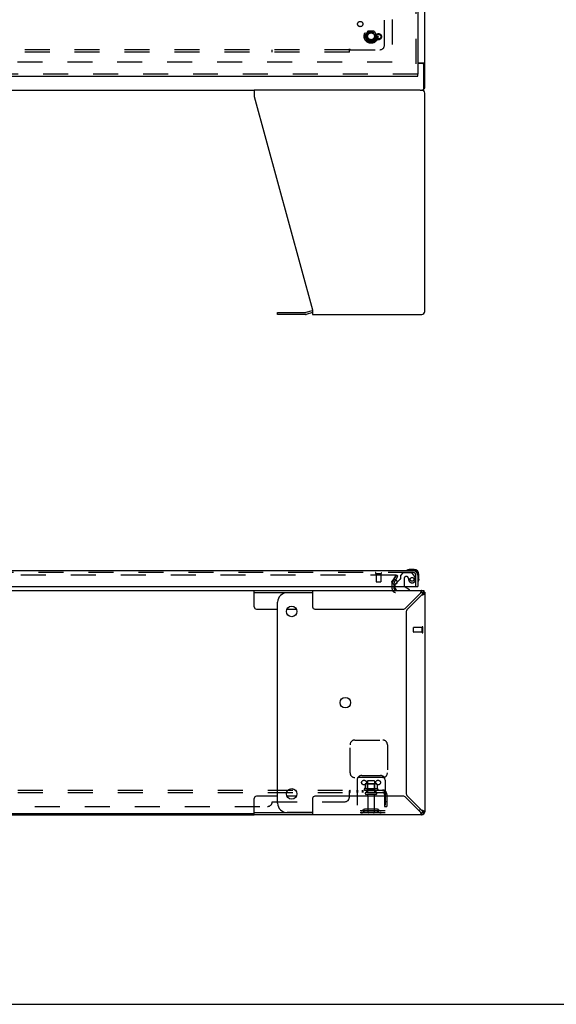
# Model space of a CAD drawing. Header units: inches. Extents: x 0 to 243, y 0 to 157.
# Tile 4 of 25: x 93 to 122, y 0 to 53. Entities that reach past the tile are written whole.
import ezdxf

# ---------------------------------------------------------------- set-up
doc = ezdxf.new("R2010")
doc.units = ezdxf.units.IN
doc.header["$LTSCALE"] = 13.357143
doc.header["$MEASUREMENT"] = 0
doc.linetypes.add('HIDDEN', pattern=[0.2, 0.1, -0.1])
doc.layers.get('0').update_dxf_attribs({"linetype": 'CONTINUOUS'})
for name, color, linetype in [('DEFAULT_2', 8, 'HIDDEN'), ('MASTER_DOOR_ASSEMBLY', 7, 'CONTINUOUS'), ('SUBPANEL', 7, 'CONTINUOUS')]:
    doc.layers.add(name, color=color, linetype=linetype)

msp = doc.modelspace()

# ---------------------------------------------------------------- linework, layer by layer
at = {"color": 3, "linetype": 'Continuous'}
for p, q in [((114.625, 48.983), (114.625, 120.775)), ((114.25, 50.327), (114.584, 50.327)), ((114.382, 48.879), (105.501, 48.879)), ((105.501, 48.879), (105.501, 48.538)), ((105.501, 48.538), (108.625, 37.127)), ((114.625, 37.045), (114.625, 48.712)), ((106.756, 36.985), (108.242, 36.985)), ((108.608, 37.081), (108.259, 36.987)), ((108.625, 37.127), (108.625, 36.879)), ((108.625, 36.879), (114.458, 36.879)), ((112.983, 22.548), (113.068, 22.695)), ((105.501, 22.127), (114.458, 22.127)), ((108.625, 22.127), (108.625, 21.252)), ((112.979, 22.449), (112.979, 22.531)), ((112.979, 22.212), (112.979, 22.331)), ((114.382, 21.96), (113.613, 21.191)), ((113.689, 21.115), (114.458, 21.884)), ((114.412, 22.058), (114.405, 22.036)), ((114.51, 21.899), (114.534, 21.907)), ((114.625, 22.023), (114.625, 21.984)), ((114.625, 21.96), (114.625, 10.293)), ((108.75, 21.127), (113.457, 21.127)), ((113.625, 20.959), (113.625, 11.294)), ((113.457, 11.127), (108.75, 11.127)), ((113.613, 11.062), (114.382, 10.293)), ((114.458, 10.369), (113.689, 11.138)), ((108.625, 11.002), (108.625, 10.127)), ((51.748, 10.127), (105.501, 10.127)), ((114.458, 10.127), (105.501, 10.127)), ((114.397, 10.242), (114.405, 10.218)), ((114.556, 10.339), (114.534, 10.347))]:
    msp.add_line(p, q, dxfattribs=at)
at = {"color": 7, "linetype": 'Continuous'}
for p, q in [((114.513, 50.295), (114.25, 50.295)), ((114.521, 50.296), (114.625, 50.296)), ((114.521, 50.295), (114.521, 50.296)), ((114.573, 48.879), (114.573, 50.235)), ((114.573, 48.983), (114.625, 48.983)), ((51.748, 48.879), (105.501, 48.879)), ((114.382, 48.879), (114.573, 48.879)), ((106.756, 36.881), (106.756, 36.985)), ((108.242, 36.881), (106.756, 36.881)), ((108.625, 36.978), (108.285, 36.887)), ((51.748, 22.127), (105.501, 22.127)), ((105.501, 21.252), (105.501, 22.127)), ((114.458, 22.127), (114.573, 22.127)), ((114.458, 22.023), (114.458, 22.127)), ((114.573, 22.127), (114.573, 22.081)), ((105.501, 22.023), (108.625, 22.023)), ((108.625, 22.002), (107.256, 22.002)), ((114.576, 22.078), (114.502, 22.004)), ((114.625, 21.96), (114.521, 21.96)), ((114.612, 22.023), (114.625, 22.023)), ((105.626, 21.127), (106.756, 21.127)), ((106.756, 10.752), (106.756, 21.502)), ((107.255, 21.127), (107.757, 21.127)), ((106.756, 11.127), (105.626, 11.127)), ((107.757, 11.127), (107.255, 11.127)), ((105.501, 10.127), (105.501, 11.002)), ((105.501, 10.179), (51.748, 10.179)), ((108.625, 10.231), (105.501, 10.231)), ((108.625, 10.252), (107.256, 10.252)), ((114.458, 10.127), (114.458, 10.231)), ((114.576, 10.176), (114.502, 10.249)), ((114.521, 10.293), (114.625, 10.293)), ((0, 0), (242.857, 0))]:
    msp.add_line(p, q, dxfattribs=at)
for points in [[(114.502, 50.327), (114.502, 50.326), (114.502, 50.326), (114.502, 50.325), (114.502, 50.325), (114.502, 50.324), (114.502, 50.324), (114.502, 50.323), (114.502, 50.323), (114.502, 50.322), (114.502, 50.322), (114.502, 50.321), (114.502, 50.321), (114.502, 50.32), (114.502, 50.32), (114.503, 50.319), (114.503, 50.319), (114.503, 50.318), (114.503, 50.318), (114.504, 50.317), (114.504, 50.317), (114.504, 50.316), (114.505, 50.315), (114.505, 50.315), (114.506, 50.314), (114.506, 50.314), (114.507, 50.313), (114.507, 50.312), (114.508, 50.312), (114.509, 50.311), (114.51, 50.31), (114.51, 50.31), (114.511, 50.309)], [(114.511, 50.309), (114.513, 50.307), (114.514, 50.307), (114.515, 50.306), (114.515, 50.305), (114.516, 50.305), (114.517, 50.304), (114.517, 50.303), (114.518, 50.303), (114.518, 50.302), (114.519, 50.301), (114.519, 50.301), (114.52, 50.3), (114.52, 50.3), (114.52, 50.299), (114.52, 50.299), (114.52, 50.298), (114.52, 50.298), (114.521, 50.297), (114.521, 50.297), (114.521, 50.296), (114.521, 50.296)], [(114.428, 22.011), (114.42, 22.004), (114.412, 21.997), (114.405, 21.989), (114.397, 21.98), (114.39, 21.97), (114.382, 21.96)], [(114.458, 22.023), (114.451, 22.022), (114.443, 22.02), (114.435, 22.016), (114.428, 22.011)], [(114.458, 21.884), (114.468, 21.892), (114.478, 21.899), (114.487, 21.907), (114.495, 21.915), (114.502, 21.922), (114.509, 21.93), (114.514, 21.937), (114.518, 21.945), (114.52, 21.953), (114.521, 21.96)], [(114.382, 10.293), (114.39, 10.283), (114.397, 10.274), (114.405, 10.265), (114.412, 10.257), (114.42, 10.249), (114.428, 10.243), (114.435, 10.238), (114.443, 10.234), (114.451, 10.232), (114.458, 10.231)], [(114.509, 10.324), (114.502, 10.331), (114.495, 10.339), (114.487, 10.347), (114.478, 10.354), (114.468, 10.362), (114.458, 10.369)], [(114.521, 10.293), (114.52, 10.301), (114.518, 10.308), (114.514, 10.316), (114.509, 10.324)]]:
    msp.add_lwpolyline(points, dxfattribs=at)
at = {"color": 3, "linetype": 'Continuous'}
for points in [[(114.584, 50.327), (114.585, 50.326), (114.585, 50.326), (114.586, 50.325), (114.586, 50.325), (114.587, 50.324), (114.588, 50.323), (114.589, 50.323), (114.59, 50.322), (114.591, 50.322), (114.592, 50.321), (114.593, 50.32), (114.595, 50.32), (114.596, 50.319), (114.597, 50.318), (114.599, 50.317), (114.604, 50.315)], [(114.604, 50.315), (114.606, 50.314), (114.607, 50.313), (114.609, 50.312), (114.61, 50.312), (114.612, 50.311), (114.613, 50.31), (114.614, 50.309), (114.615, 50.309), (114.616, 50.308), (114.617, 50.307), (114.618, 50.307), (114.619, 50.306), (114.619, 50.306), (114.62, 50.305), (114.621, 50.304), (114.621, 50.304), (114.622, 50.303), (114.622, 50.303), (114.622, 50.302), (114.623, 50.302), (114.623, 50.301), (114.623, 50.301), (114.624, 50.3), (114.624, 50.3), (114.624, 50.299), (114.624, 50.299), (114.624, 50.298), (114.624, 50.298), (114.625, 50.297), (114.625, 50.297), (114.625, 50.297), (114.625, 50.296)], [(114.458, 22.127), (114.451, 22.125), (114.443, 22.119), (114.435, 22.109), (114.428, 22.095), (114.42, 22.078), (114.412, 22.058)], [(114.405, 22.036), (114.397, 22.012), (114.39, 21.986), (114.382, 21.96)], [(114.458, 21.884), (114.484, 21.892), (114.51, 21.899)], [(114.534, 21.907), (114.556, 21.915), (114.576, 21.922), (114.593, 21.93), (114.607, 21.937), (114.617, 21.945), (114.623, 21.953), (114.625, 21.96)], [(114.603, 22.042), (114.607, 22.04), (114.609, 22.039), (114.61, 22.038), (114.612, 22.038), (114.613, 22.037), (114.614, 22.036), (114.615, 22.035), (114.616, 22.035), (114.617, 22.034), (114.618, 22.034), (114.619, 22.033), (114.619, 22.032), (114.62, 22.032), (114.621, 22.031), (114.621, 22.031), (114.622, 22.03), (114.622, 22.03), (114.622, 22.029), (114.623, 22.029), (114.623, 22.028), (114.623, 22.028), (114.624, 22.027), (114.624, 22.027), (114.624, 22.026), (114.624, 22.026), (114.624, 22.025), (114.624, 22.025), (114.625, 22.024), (114.625, 22.024), (114.625, 22.023), (114.625, 22.023)], [(114.382, 10.293), (114.39, 10.267), (114.397, 10.242)], [(114.405, 10.218), (114.412, 10.195), (114.42, 10.176), (114.428, 10.159), (114.435, 10.145), (114.443, 10.135), (114.451, 10.129), (114.458, 10.127)], [(114.534, 10.347), (114.51, 10.354), (114.484, 10.362), (114.458, 10.369)], [(114.625, 10.293), (114.623, 10.301), (114.617, 10.308), (114.607, 10.316), (114.593, 10.324), (114.576, 10.331), (114.556, 10.339)]]:
    msp.add_lwpolyline(points, dxfattribs=at)
at = {"color": 7, "linetype": 'Continuous'}
for centre in [(107.506, 21.002), (110.373, 16.127), (107.506, 11.252)]:
    msp.add_circle(centre, 0.281, dxfattribs=at)
for centre, radius, start, end in [((114.513, 50.235), 0.06, 0, 90), ((108.242, 37.048), 0.167, 270, 285), ((107.256, 21.502), 0.5, 90, 180), ((114.458, 21.96), 0.0625, 0, 90), ((105.626, 21.252), 0.125, 180, 270), ((105.626, 11.002), 0.125, 90, 180), ((107.256, 10.752), 0.5, 180, 270), ((113.998, 10.752), 0.5, 308.9359, 321.3055), ((114.458, 10.293), 0.0625, 270, 360)]:
    msp.add_arc(centre, radius, start, end, dxfattribs=at)
at = {"color": 3, "linetype": 'Continuous'}
for centre, radius, start, end in [((114.458, 48.712), 0.167, 0, 90), ((108.242, 37.048), 0.0625, 270, 285), ((108.651, 36.92), 0.167, 98.961, 105), ((114.458, 37.045), 0.167, 270, 360), ((113.012, 22.531), 0.033, 150, 180), ((113.064, 22.212), 0.085, 180, 270), ((114.458, 21.96), 0.167, 0, 90), ((108.75, 21.252), 0.125, 180, 270), ((113.457, 21.347), 0.22, 270, 315), ((113.845, 20.959), 0.22, 135, 180), ((108.75, 11.002), 0.125, 90, 180), ((113.457, 10.907), 0.22, 45, 90), ((113.845, 11.294), 0.22, 180, 225), ((114.458, 10.293), 0.167, 270, 360)]:
    msp.add_arc(centre, radius, start, end, dxfattribs=at)
at = {"layer": 'DEFAULT_2', "color": 8, "linetype": 'HIDDEN'}
for p, q in [((112.875, 119.431), (112.875, 50.327)), ((111.432, 51.759), (111.587, 52.026)), ((111.587, 51.481), (111.432, 51.749)), ((111.904, 52.031), (111.595, 52.031)), ((111.913, 52.026), (112.067, 51.759)), ((112.067, 51.749), (111.913, 51.481)), ((111.904, 51.476), (111.595, 51.476)), ((112.875, 50.379), (44.375, 50.379)), ((113.057, 22.939), (44.192, 22.939)), ((112.893, 22.6), (113.089, 22.939)), ((113.075, 22.914), (112.893, 22.6)), ((113.068, 22.695), (113.179, 22.887)), ((113.179, 22.887), (113.089, 22.939)), ((112.875, 22.212), (112.875, 22.531)), ((112.979, 22.331), (112.979, 22.449)), ((114.021, 19.909), (114.021, 20.137)), ((114.478, 20.147), (114.031, 20.147)), ((114.478, 19.881), (114.478, 20.165)), ((114.521, 19.881), (114.521, 20.165)), ((114.478, 19.899), (114.031, 19.899)), ((110.625, 12.377), (110.625, 13.877)), ((110.875, 14.127), (112.375, 14.127)), ((112.625, 13.877), (112.625, 12.377)), ((112.375, 12.127), (110.875, 12.127)), ((111.25, 12.231), (112.25, 12.231)), ((111, 11.981), (111, 10.231)), ((111.431, 11.77), (111.431, 11.552)), ((112.005, 11.792), (111.494, 11.792)), ((111.566, 11.772), (111.546, 11.792)), ((111.562, 11.926), (111.562, 11.331)), ((111.933, 11.772), (111.566, 11.772)), ((111.566, 11.476), (111.566, 11.772)), ((111.907, 11.956), (111.592, 11.956)), ((111.933, 11.772), (111.953, 11.792)), ((111.933, 11.476), (111.933, 11.772)), ((111.937, 11.926), (111.937, 11.331)), ((112.069, 11.77), (112.069, 11.552)), ((112.5, 11.981), (112.5, 10.231)), ((112.106, 11.526), (111.394, 11.526)), ((111.416, 11.456), (112.084, 11.456)), ((112.007, 11.331), (111.492, 11.331)), ((112.007, 11.221), (111.492, 11.221)), ((111.566, 11.476), (111.546, 11.456)), ((111.933, 11.476), (111.566, 11.476)), ((111.585, 11.158), (111.585, 10.261)), ((111.915, 11.158), (111.915, 10.261)), ((111.933, 11.476), (111.953, 11.456)), ((112.5, 10.335), (111, 10.335)), ((112.5, 10.231), (111, 10.231)), ((111.343, 10.403), (111.275, 10.354)), ((111.403, 10.319), (111.335, 10.27)), ((112.09, 10.425), (111.409, 10.425)), ((112.09, 10.321), (111.409, 10.321)), ((111.575, 10.425), (111.575, 10.321)), ((111.925, 10.425), (111.925, 10.321)), ((112.096, 10.319), (112.164, 10.27)), ((112.157, 10.403), (112.225, 10.354))]:
    msp.add_line(p, q, dxfattribs=at)
for points in [[(113.076, 22.928), (113.075, 22.929), (113.074, 22.931), (113.073, 22.933), (113.071, 22.934), (113.07, 22.935), (113.068, 22.937), (113.066, 22.938), (113.064, 22.938), (113.062, 22.939), (113.059, 22.939), (113.057, 22.939)], [(113.077, 22.922), (113.077, 22.922), (113.077, 22.92), (113.077, 22.918), (113.076, 22.916), (113.075, 22.914)], [(113.076, 22.928), (113.077, 22.926), (113.077, 22.924), (113.077, 22.922)], [(111.437, 11.78), (111.435, 11.779), (111.434, 11.778), (111.433, 11.777), (111.432, 11.775), (111.431, 11.774), (111.431, 11.772), (111.431, 11.77)], [(112.063, 11.78), (112.064, 11.779), (112.065, 11.778), (112.067, 11.777), (112.067, 11.775), (112.068, 11.774), (112.068, 11.772), (112.069, 11.77)], [(111.431, 11.552), (111.431, 11.551), (111.431, 11.55), (111.43, 11.549), (111.43, 11.548), (111.43, 11.547), (111.429, 11.547), (111.429, 11.546), (111.428, 11.546), (111.428, 11.545), (111.428, 11.545), (111.427, 11.545), (111.427, 11.545), (111.427, 11.544), (111.427, 11.544), (111.426, 11.544), (111.426, 11.544), (111.426, 11.544), (111.426, 11.543)], [(112.074, 11.543), (112.074, 11.544), (112.073, 11.544), (112.073, 11.544), (112.073, 11.544), (112.073, 11.544), (112.072, 11.545), (112.072, 11.545), (112.072, 11.545), (112.071, 11.545), (112.071, 11.546), (112.071, 11.546), (112.07, 11.547), (112.07, 11.547), (112.07, 11.548), (112.069, 11.549), (112.069, 11.55), (112.069, 11.551), (112.069, 11.552)]]:
    msp.add_lwpolyline(points, dxfattribs=at)
for centre, radius in [((111.75, 51.754), 0.372), ((111.75, 51.754), 0.356), ((111.75, 51.754), 0.204), ((111.75, 51.754), 0.183), ((111.375, 11.856), 0.128), ((112.125, 11.856), 0.128)]:
    msp.add_circle(centre, radius, dxfattribs=at)
for centre, radius, start, end in [((111.441, 51.754), 0.01, 150.0117, 209.9873), ((111.595, 52.021), 0.01, 90.0113, 149.988), ((111.904, 52.021), 0.01, 30.0108, 89.9876), ((112.059, 51.754), 0.01, 330.0117, 29.9873), ((111.595, 51.486), 0.01, 210.0108, 269.9876), ((111.904, 51.486), 0.01, 270.0113, 329.988), ((113.012, 22.531), 0.137, 150, 180), ((113.064, 22.212), 0.189, 180, 270), ((114.031, 20.137), 0.01, 90, 180), ((114.499, 20.165), 0.0215, 360, 180), ((114.031, 19.909), 0.01, 180, 270), ((114.499, 19.881), 0.0215, 180, 0), ((110.875, 13.877), 0.25, 90, 180), ((112.375, 13.877), 0.25, 0, 90), ((110.875, 12.377), 0.25, 180, 270), ((111.25, 11.981), 0.25, 90, 180), ((112.25, 11.981), 0.25, 0, 90), ((112.375, 12.377), 0.25, 270, 360), ((111.494, 11.651), 0.141, 90, 113.95), ((111.592, 11.926), 0.03, 90, 180), ((111.907, 11.926), 0.03, 0, 90), ((112.005, 11.651), 0.141, 66.05, 90), ((111.416, 11.494), 0.0384, 124.4497, 270), ((111.75, 10.926), 0.698, 117.6814, 120.6631), ((111.492, 11.276), 0.055, 90, 270), ((111.522, 11.158), 0.0625, 0, 90), ((111.977, 11.158), 0.0625, 90, 180), ((112.007, 11.276), 0.055, 270, 90), ((111.75, 10.926), 0.698, 59.3369, 62.3186), ((112.084, 11.494), 0.0384, 270, 55.5503), ((111.214, 10.439), 0.104, 270, 305.7539), ((111.214, 10.439), 0.208, 270, 305.7539), ((111.409, 10.311), 0.114, 90, 125.7539), ((111.409, 10.311), 0.01, 90, 125.7539), ((111.615, 10.261), 0.03, 180, 270), ((111.885, 10.261), 0.03, 270, 360), ((112.09, 10.311), 0.114, 54.2461, 90), ((112.09, 10.311), 0.01, 54.2461, 90), ((112.286, 10.439), 0.208, 234.2461, 270), ((112.286, 10.439), 0.104, 234.2461, 270)]:
    msp.add_arc(centre, radius, start, end, dxfattribs=at)
at = {"layer": 'MASTER_DOOR_ASSEMBLY', "color": 8, "linetype": 'HIDDEN'}
for p, q in [((114.146, 54.284), (114.146, 49.733)), ((114.25, 49.733), (78.718, 49.733)), ((114.003, 23.081), (78.718, 23.081)), ((112.004, 23.038), (112.288, 23.038)), ((112.022, 23.038), (112.022, 22.591)), ((112.27, 23.038), (112.27, 22.591)), ((113.269, 22.696), (113.131, 22.558)), ((113.454, 23.06), (113.328, 22.934)), ((113.328, 22.934), (113.328, 22.755)), ((113.905, 23.06), (113.454, 23.06)), ((113.52, 22.77), (113.52, 22.39)), ((113.651, 22.868), (113.618, 22.868)), ((113.749, 22.781), (113.749, 22.77)), ((114.071, 22.882), (113.97, 23.026)), ((114.146, 22.331), (114.146, 22.938)), ((112.032, 22.581), (112.26, 22.581)), ((113.021, 22.406), (113.021, 22.331)), ((113.178, 22.127), (113.808, 22.127))]:
    msp.add_line(p, q, dxfattribs=at)
at = {"layer": 'MASTER_DOOR_ASSEMBLY', "color": 3, "linetype": 'Continuous'}
for p, q in [((114.25, 54.129), (114.25, 49.733)), ((78.718, 49.629), (114.25, 49.629)), ((78.718, 23.185), (114.003, 23.185)), ((114.25, 22.938), (114.25, 22.331)), ((78.781, 22.331), (114.23, 22.331))]:
    msp.add_line(p, q, dxfattribs=at)
at = {"layer": 'MASTER_DOOR_ASSEMBLY', "color": 7, "linetype": 'Continuous'}
for p, q in [((114.25, 49.629), (114.25, 49.733)), ((113.752, 23.242), (113.79, 23.245)), ((114.047, 23.245), (113.79, 23.245)), ((114.25, 22.938), (114.25, 22.982)), ((114.31, 22.725), (114.307, 22.688)), ((114.31, 22.725), (114.31, 22.982)), ((113.021, 22.331), (113.021, 22.284)), ((113.131, 22.558), (113.05, 22.477)), ((113.808, 22.166), (113.57, 22.304)), ((113.808, 22.127), (113.808, 22.166)), ((114.23, 22.331), (114.25, 22.331))]:
    msp.add_line(p, q, dxfattribs=at)
at = {"layer": 'MASTER_DOOR_ASSEMBLY', "color": 8, "linetype": 'HIDDEN'}
for centre, radius in [((112.146, 51.733), 0.164), ((112.146, 51.733), 0.124), ((113.946, 22.718), 0.101)]:
    msp.add_circle(centre, radius, dxfattribs=at)
at = {"layer": 'MASTER_DOOR_ASSEMBLY', "color": 3, "linetype": 'Continuous'}
msp.add_circle((113, 22.581), 0.133, dxfattribs=at)
at = {"layer": 'MASTER_DOOR_ASSEMBLY', "color": 7, "linetype": 'Continuous'}
for centre, radius, start, end in [((113.67, 23.196), 0.015, 120.8899, 173.6204), ((113.67, 23.2), 0.015, 186.3796, 270), ((113.79, 22.995), 0.25, 90, 120.8899), ((114.047, 22.982), 0.263, 0, 90), ((114.047, 22.982), 0.203, 0, 90), ((114.06, 22.725), 0.25, 329.1101, 360), ((113.178, 22.284), 0.157, 180, 270), ((113.121, 22.406), 0.1, 135, 152.9825), ((113.62, 22.39), 0.1, 216.5468, 239.908), ((114.265, 22.605), 0.015, 180, 263.6204), ((114.261, 22.605), 0.015, 276.3796, 329.1101)]:
    msp.add_arc(centre, radius, start, end, dxfattribs=at)
at = {"layer": 'MASTER_DOOR_ASSEMBLY', "color": 3, "linetype": 'Continuous'}
msp.add_arc((114.003, 22.938), 0.246, 0, 90, dxfattribs=at)
at = {"layer": 'MASTER_DOOR_ASSEMBLY', "color": 8, "linetype": 'HIDDEN'}
for centre, radius, start, end in [((112.004, 23.059), 0.0215, 90, 270), ((112.288, 23.059), 0.0215, 270, 90), ((113.34, 22.626), 0.1, 111.6096, 135), ((113.289, 22.755), 0.039, 291.6096, 360), ((113.618, 22.77), 0.098, 90, 180), ((113.651, 22.77), 0.098, 0, 90), ((114.142, 22.781), 0.393, 181.6599, 197.9298), ((113.946, 22.718), 0.187, 197.8482, 16.8439), ((113.905, 22.981), 0.079, 35.1, 90), ((114.003, 22.938), 0.142, 0, 90), ((113.756, 22.66), 0.386, 16.8439, 35.1), ((112.032, 22.591), 0.01, 180, 270), ((112.26, 22.591), 0.01, 270, 360), ((113.121, 22.406), 0.1, 152.9825, 180), ((113.62, 22.39), 0.1, 180, 216.5468)]:
    msp.add_arc(centre, radius, start, end, dxfattribs=at)
at = {"layer": 'SUBPANEL', "color": 8, "linetype": 'HIDDEN'}
for p, q in [((112.468, 51.285), (112.468, 52.874)), ((110.593, 50.996), (110.593, 51.076)), ((110.593, 51.035), (46.656, 51.035)), ((110.593, 50.91), (46.656, 50.91)), ((106.468, 50.91), (106.468, 51.035)), ((110.593, 50.91), (110.593, 50.996)), ((110.61, 51.016), (110.618, 51.023)), ((110.629, 51.035), (112.218, 51.035)), ((44.781, 11.456), (112.468, 11.456)), ((44.781, 11.331), (112.468, 11.331)), ((110.593, 11.081), (110.593, 11.402)), ((110.629, 11.331), (110.629, 11.456)), ((110.99, 11.456), (110.99, 11.331)), ((111.029, 11.456), (111.029, 11.331)), ((111.271, 11.456), (111.271, 11.331)), ((111.31, 11.456), (111.31, 11.331)), ((111.5, 11.456), (111.5, 11.331)), ((112, 11.456), (112, 11.331)), ((112.507, 11.402), (112.428, 11.305)), ((112.448, 11.33), (112.449, 11.331)), ((112.468, 11.331), (112.468, 11.456)), ((112.468, 11.219), (112.468, 10.581)), ((112.593, 11.219), (112.593, 10.581)), ((51.031, 10.581), (106.218, 10.581)), ((106.468, 10.831), (110.343, 10.831)), ((112.593, 10.831), (112.468, 10.831)), ((112.468, 10.581), (112.593, 10.581))]:
    msp.add_line(p, q, dxfattribs=at)
for points in [[(110.593, 51.076), (110.595, 51.075), (110.597, 51.074), (110.599, 51.073), (110.6, 51.072), (110.602, 51.071), (110.603, 51.07), (110.605, 51.069), (110.606, 51.067), (110.608, 51.066), (110.609, 51.064), (110.611, 51.062), (110.612, 51.06), (110.613, 51.058), (110.615, 51.056), (110.616, 51.054)], [(110.593, 50.996), (110.595, 50.999), (110.597, 51.001), (110.599, 51.003), (110.6, 51.005), (110.602, 51.007), (110.604, 51.009), (110.606, 51.011), (110.607, 51.013), (110.609, 51.014), (110.61, 51.016)], [(110.616, 51.054), (110.619, 51.05), (110.62, 51.047), (110.621, 51.045), (110.623, 51.043), (110.624, 51.04), (110.626, 51.038), (110.627, 51.037), (110.629, 51.035)], [(110.618, 51.023), (110.62, 51.025), (110.622, 51.027), (110.624, 51.029), (110.626, 51.031), (110.627, 51.033), (110.629, 51.035)], [(110.593, 11.402), (110.595, 11.404), (110.597, 11.407), (110.599, 11.41), (110.6, 11.413), (110.602, 11.417), (110.604, 11.421), (110.607, 11.429)], [(110.593, 11.402), (110.595, 11.404), (110.597, 11.407), (110.599, 11.41), (110.6, 11.413)], [(110.593, 11.305), (110.595, 11.305), (110.597, 11.305), (110.599, 11.305), (110.6, 11.305), (110.602, 11.306), (110.603, 11.306), (110.605, 11.307), (110.606, 11.308), (110.608, 11.31), (110.609, 11.311), (110.611, 11.313), (110.612, 11.314)], [(110.593, 11.305), (110.595, 11.305), (110.597, 11.305)], [(110.599, 11.305), (110.6, 11.305), (110.602, 11.306), (110.603, 11.306), (110.605, 11.307)], [(110.606, 11.308), (110.608, 11.31), (110.609, 11.311), (110.611, 11.313), (110.612, 11.314), (110.613, 11.316), (110.616, 11.32)], [(110.607, 11.429), (110.609, 11.433), (110.61, 11.437)], [(110.61, 11.437), (110.612, 11.44), (110.614, 11.443), (110.616, 11.446), (110.618, 11.449), (110.62, 11.451)], [(110.614, 11.443), (110.616, 11.446), (110.618, 11.449), (110.62, 11.451), (110.622, 11.453), (110.624, 11.454), (110.626, 11.455), (110.627, 11.456), (110.629, 11.456)], [(110.616, 11.32), (110.617, 11.322), (110.619, 11.324), (110.62, 11.326), (110.621, 11.327), (110.623, 11.329), (110.624, 11.33), (110.626, 11.33), (110.627, 11.331), (110.629, 11.331)], [(110.619, 11.324), (110.62, 11.326), (110.621, 11.327), (110.623, 11.329), (110.624, 11.33), (110.626, 11.33), (110.627, 11.331), (110.629, 11.331)], [(110.622, 11.453), (110.624, 11.454), (110.626, 11.455), (110.627, 11.456), (110.629, 11.456)], [(112.428, 11.305), (112.428, 11.305), (112.429, 11.305), (112.43, 11.305), (112.431, 11.305), (112.432, 11.306), (112.433, 11.306), (112.434, 11.307), (112.436, 11.308), (112.438, 11.31), (112.439, 11.311), (112.441, 11.313), (112.445, 11.316)], [(112.445, 11.316), (112.447, 11.318), (112.449, 11.32), (112.451, 11.322), (112.454, 11.324), (112.456, 11.326), (112.458, 11.327), (112.461, 11.329), (112.463, 11.33), (112.465, 11.33), (112.467, 11.331), (112.468, 11.331)], [(112.446, 11.327), (112.446, 11.327), (112.445, 11.327), (112.445, 11.327), (112.445, 11.327), (112.446, 11.327), (112.446, 11.327), (112.446, 11.328), (112.446, 11.328), (112.447, 11.328), (112.447, 11.329), (112.447, 11.329), (112.448, 11.33), (112.448, 11.33)], [(112.469, 11.391), (112.469, 11.391), (112.469, 11.39), (112.469, 11.39), (112.468, 11.39), (112.468, 11.39), (112.468, 11.389), (112.468, 11.389), (112.468, 11.388), (112.468, 11.387), (112.468, 11.387), (112.468, 11.386), (112.468, 11.385), (112.468, 11.384), (112.467, 11.384), (112.467, 11.383), (112.467, 11.382), (112.467, 11.381), (112.467, 11.381), (112.467, 11.38), (112.466, 11.379), (112.466, 11.378), (112.466, 11.377), (112.466, 11.377), (112.466, 11.376), (112.465, 11.375), (112.465, 11.374), (112.465, 11.373), (112.465, 11.372), (112.464, 11.371), (112.464, 11.371), (112.464, 11.37), (112.464, 11.369), (112.463, 11.368), (112.463, 11.367), (112.463, 11.366), (112.463, 11.365), (112.462, 11.364), (112.462, 11.363), (112.462, 11.362), (112.461, 11.361), (112.461, 11.36), (112.46, 11.359), (112.46, 11.358), (112.46, 11.357), (112.459, 11.356), (112.459, 11.355), (112.459, 11.354), (112.458, 11.353), (112.458, 11.351), (112.457, 11.35), (112.457, 11.349), (112.456, 11.348), (112.456, 11.347), (112.456, 11.346), (112.455, 11.345), (112.455, 11.344), (112.454, 11.343), (112.454, 11.342), (112.453, 11.342), (112.453, 11.341), (112.453, 11.34), (112.452, 11.339), (112.452, 11.338), (112.451, 11.337), (112.451, 11.337), (112.451, 11.336), (112.45, 11.335), (112.45, 11.334), (112.449, 11.333), (112.449, 11.333), (112.449, 11.332), (112.448, 11.331), (112.448, 11.331), (112.447, 11.33), (112.447, 11.329), (112.447, 11.329), (112.446, 11.328), (112.446, 11.328), (112.446, 11.327), (112.446, 11.327)], [(112.492, 11.425), (112.489, 11.433), (112.487, 11.437), (112.486, 11.44), (112.484, 11.443), (112.482, 11.446), (112.48, 11.449), (112.478, 11.451), (112.476, 11.453), (112.474, 11.454), (112.472, 11.455), (112.47, 11.456), (112.468, 11.456)], [(112.468, 11.387), (112.468, 11.388), (112.468, 11.388), (112.468, 11.389), (112.468, 11.389), (112.469, 11.39), (112.469, 11.39), (112.469, 11.39), (112.469, 11.391)], [(112.507, 11.402), (112.505, 11.404), (112.502, 11.407), (112.5, 11.41), (112.498, 11.413), (112.496, 11.417), (112.494, 11.421), (112.492, 11.425)]]:
    msp.add_lwpolyline(points, dxfattribs=at)
for centre, radius in [((111.17, 52.409), 0.141), ((111.75, 51.754), 0.25)]:
    msp.add_circle(centre, radius, dxfattribs=at)
for centre, radius, start, end in [((112.218, 51.285), 0.25, 270, 360), ((110.343, 11.081), 0.25, 270, 360), ((112.356, 11.219), 0.237, 0, 90), ((112.356, 11.219), 0.112, 0, 90), ((106.218, 10.831), 0.25, 270, 360)]:
    msp.add_arc(centre, radius, start, end, dxfattribs=at)

doc.saveas('drawing.dxf')
